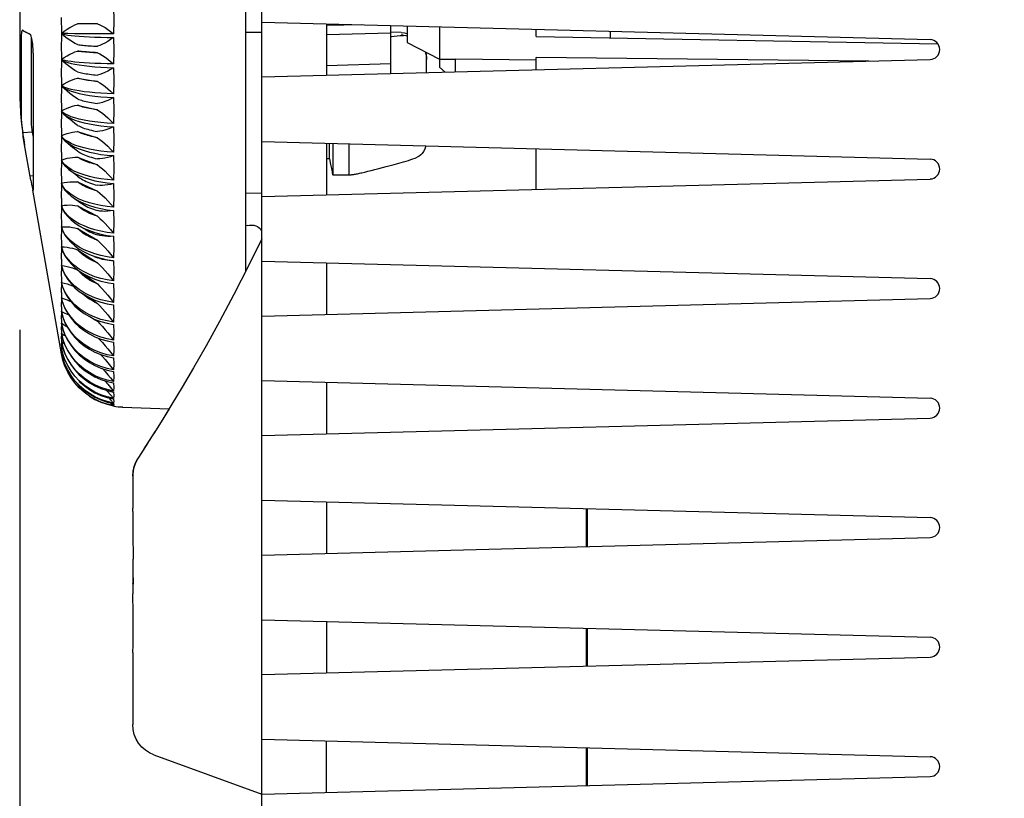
# Model space of a CAD drawing. Header units: inches. Extents: x 0 to 13.8, y 0 to 10.6.
# Tile 19 of 30: x 7.8 to 9, y 4.7 to 5.7. Entities that reach past the tile are written whole.
import ezdxf

# ---------------------------------------------------------------- set-up
doc = ezdxf.new("R2010")
doc.units = ezdxf.units.IN
doc.header["$LTSCALE"] = 0.75625
doc.header["$MEASUREMENT"] = 0
doc.layers.get('0').update_dxf_attribs({"linetype": 'CONTINUOUS'})
doc.styles.get("Standard").update_dxf_attribs({"font": 'txt', "width": 0.8})
doc.dimstyles.new('DIMSTYLE_1', dxfattribs={"dimtxt": 0.10625, "dimasz": 0.125, "dimexe": 0.09, "dimexo": 0.07, "dimgap": 0.0425, "dimtad": 0, "dimtih": 1, "dimtoh": 1, "dimzin": 4, "dimdsep": 46, "dimtxsty": 'Standard', "dimblk": '_FILLED', "dimblk1": '_FILLED', "dimblk2": '_FILLED', "dimcen": 0.09, "dimadec": 0, "dimazin": 0, "dimtfac": 1, "dimtofl": 0, "dimtmove": 0, "dimatfit": 3, "dimldrblk": '_FILLED', "dimfxl": 0, "dimtolj": 1, "dimtzin": 4, "dimarcsym": 0})

# ---------------------------------------------------------------- blocks, each defined once
blk = doc.blocks.new('_FILLED')
at = {"color": 0, "linetype": 'ByBlock'}
blk.add_solid([(0, 0), (-1, 0.2), (-1, -0.2)], dxfattribs=at)
blk = doc.blocks.new('*D2')
at = {"color": 2, "linetype": 'Continuous'}
for p, q in [((7.8186, 5.2825), (7.8186, 3.4611)), ((9.917, 4.1627), (9.917, 3.4611)), ((7.8186, 3.5736), (8.6447, 3.5736)), ((9.917, 3.5736), (9.0909, 3.5736))]:
    blk.add_line(p, q, dxfattribs=at)
at = {"color": 2, "linetype": 'Continuous', "xscale": 0.125, "yscale": 0.125, "zscale": 0.125, "rotation": 180}
blk.add_blockref('_FILLED', (7.8186, 3.5736), dxfattribs=at)
at = {"color": 2, "linetype": 'Continuous', "xscale": 0.125, "yscale": 0.125, "zscale": 0.125}
blk.add_blockref('_FILLED', (9.917, 3.5736), dxfattribs=at)
at = {"color": 2, "linetype": 'Continuous', "insert": (8.8678, 3.6267), "char_height": 0.10625, "width": 0.34, "attachment_point": 2, "line_spacing_factor": 0.9}
blk.add_mtext('2.10', dxfattribs=at)

msp = doc.modelspace()

# ---------------------------------------------------------------- linework, layer by layer
at = {"color": 7, "linetype": 'Continuous'}
for p, q in [((8.1138, 4.2958), (8.1138, 6.0936)), ((8.0942, 5.3534), (8.0942, 5.9659)), ((7.8186, 5.7317), (7.8186, 5.5761)), ((7.8693, 5.6635), (7.8693, 5.6558)), ((7.9133, 5.6557), (7.889, 5.6557)), ((8.1138, 5.6577), (8.9288, 5.6364)), ((7.8222, 5.6477), (7.8218, 5.6477)), ((7.8222, 5.6477), (7.8222, 5.6477)), ((7.8321, 5.642), (7.8245, 5.6464)), ((7.8245, 5.6464), (7.8312, 5.6431)), ((8.1138, 5.6449), (8.0942, 5.6452)), ((8.1926, 5.6556), (8.1926, 5.5928)), ((8.2356, 5.6545), (8.1926, 5.6535)), ((8.1926, 5.6427), (8.2713, 5.6447)), ((8.2713, 5.5949), (8.2713, 5.6536)), ((8.2837, 5.645), (8.2713, 5.6453)), ((8.291, 5.6531), (8.291, 5.6329)), ((8.3304, 5.652), (8.3304, 5.6027)), ((8.4485, 5.64), (8.4485, 5.6489)), ((8.539, 5.6384), (8.539, 5.6466)), ((7.8202, 5.6326), (7.8202, 5.5437)), ((7.8313, 5.6431), (7.8312, 5.6431)), ((7.8694, 5.6356), (7.8693, 5.6317)), ((7.9329, 5.6435), (7.8859, 5.6436)), ((8.291, 5.6329), (8.3304, 5.6125)), ((8.4485, 5.64), (8.9382, 5.6314)), ((7.8328, 5.5366), (7.8328, 5.6309)), ((7.8349, 5.6198), (7.8349, 5.4528)), ((7.8693, 5.6317), (7.8693, 5.6239)), ((7.889, 5.6223), (7.9133, 5.6204)), ((8.1138, 5.5908), (8.9288, 5.6121)), ((8.3146, 5.596), (8.3146, 5.6141)), ((8.3304, 5.6126), (8.3369, 5.6126)), ((8.3369, 5.6126), (8.3435, 5.6126)), ((8.3435, 5.6126), (8.3501, 5.6127)), ((8.3501, 5.5969), (8.3501, 5.6127)), ((8.4485, 5.6112), (8.3501, 5.6127)), ((8.4485, 5.5995), (8.4485, 5.6146)), ((8.8542, 5.6101), (8.4485, 5.6146)), ((7.8694, 5.6038), (7.8693, 5.6)), ((7.8693, 5.6), (7.8693, 5.5923)), ((8.2713, 5.607), (8.1926, 5.6044)), ((8.3376, 5.5966), (8.3304, 5.6027)), ((7.889, 5.5892), (7.9133, 5.5854)), ((7.8694, 5.5724), (7.8693, 5.5686)), ((7.8712, 5.5792), (7.8694, 5.5805)), ((7.8694, 5.5802), (7.8703, 5.5793)), ((7.8694, 5.5763), (7.8694, 5.5724)), ((7.8738, 5.578), (7.8712, 5.5792)), ((7.8713, 5.5783), (7.873, 5.5767)), ((7.8693, 5.5686), (7.8693, 5.5611)), ((7.8712, 5.5476), (7.8694, 5.5494)), ((7.8694, 5.5492), (7.8712, 5.5469)), ((7.889, 5.5564), (7.9133, 5.5508)), ((7.8694, 5.5416), (7.8693, 5.5379)), ((7.8693, 5.5379), (7.8693, 5.5305)), ((7.8738, 5.5458), (7.8712, 5.5476)), ((7.8712, 5.5469), (7.8721, 5.5459)), ((7.8721, 5.546), (7.8783, 5.5403)), ((7.889, 5.5243), (7.9133, 5.5168)), ((7.8342, 5.5234), (7.8222, 5.5228)), ((7.8712, 5.5166), (7.8694, 5.5191)), ((7.8694, 5.5188), (7.8712, 5.5159)), ((7.8738, 5.5143), (7.8712, 5.5166)), ((7.8771, 5.512), (7.8738, 5.5143)), ((7.8748, 5.5122), (7.8835, 5.5047)), ((8.1138, 5.512), (8.9288, 5.4907)), ((7.8322, 5.4649), (7.8245, 5.5082)), ((7.8694, 5.5114), (7.8693, 5.5078)), ((7.8693, 5.5078), (7.8693, 5.5007)), ((7.8912, 5.506), (7.8859, 5.5078)), ((8.1926, 5.51), (8.1926, 5.4472)), ((8.1965, 5.4911), (8.1965, 5.5099)), ((8.2005, 5.5098), (8.2005, 5.472)), ((8.2202, 5.4721), (8.2202, 5.5092)), ((8.4485, 5.4539), (8.4485, 5.5033)), ((7.8712, 5.4866), (7.8694, 5.4896)), ((7.889, 5.4931), (7.9133, 5.4838)), ((8.1965, 5.4911), (8.1926, 5.4911)), ((8.1965, 5.4911), (8.1978, 5.484)), ((7.8694, 5.4822), (7.8693, 5.4788)), ((7.8693, 5.4788), (7.8693, 5.4718)), ((7.8812, 5.4782), (7.8771, 5.4809)), ((7.889, 5.4699), (7.8786, 5.4781)), ((8.1978, 5.484), (8.1987, 5.4792)), ((8.2393, 5.4749), (8.243, 5.4758)), ((8.243, 5.4758), (8.2471, 5.4768)), ((8.2471, 5.4768), (8.2517, 5.478)), ((8.2517, 5.478), (8.2567, 5.4793)), ((8.2567, 5.4793), (8.2653, 5.4816)), ((8.2653, 5.4816), (8.2752, 5.4842)), ((8.2752, 5.4842), (8.2868, 5.4874)), ((7.8312, 5.4705), (7.8349, 5.4706)), ((7.8322, 5.4649), (7.8331, 5.4602)), ((7.8859, 5.4733), (7.8912, 5.4706)), ((8.1138, 5.4451), (8.9288, 5.4664)), ((8.2004, 5.4715), (8.2202, 5.4716)), ((7.8342, 5.4527), (7.8693, 5.2535)), ((7.8712, 5.4576), (7.8694, 5.4612)), ((7.889, 5.4628), (7.9133, 5.4518)), ((7.8693, 5.4508), (7.8693, 5.4441)), ((7.8838, 5.4438), (7.8934, 5.4371)), ((7.8912, 5.442), (7.8859, 5.4447)), ((8.1138, 5.449), (8.0942, 5.4487)), ((7.8712, 5.4298), (7.8694, 5.4339)), ((7.889, 5.4338), (7.9133, 5.4212)), ((7.8693, 5.4241), (7.8693, 5.4178)), ((7.8712, 5.4035), (7.8694, 5.4081)), ((7.8859, 5.4129), (7.8912, 5.4094)), ((7.889, 5.4062), (7.9133, 5.3919)), ((7.8971, 5.4092), (7.8912, 5.412)), ((7.8912, 5.4094), (7.8996, 5.4045)), ((7.9035, 5.4067), (7.8971, 5.4092)), ((8.0959, 5.4097), (8.0942, 5.4092)), ((8.113, 5.404), (8.1136, 5.4022)), ((7.8693, 5.3989), (7.8693, 5.393)), ((8.1138, 5.3936), (8.0982, 5.3613)), ((7.8712, 5.3788), (7.8694, 5.3838)), ((7.8694, 5.3836), (7.8712, 5.3782)), ((7.8859, 5.3848), (7.8912, 5.381)), ((7.8905, 5.3785), (7.889, 5.3801)), ((7.889, 5.3801), (7.9133, 5.3644)), ((7.8971, 5.3803), (7.8912, 5.3834)), ((7.8693, 5.3752), (7.8693, 5.3697)), ((7.8712, 5.3557), (7.8694, 5.3612)), ((7.8694, 5.3611), (7.8712, 5.3552)), ((7.8859, 5.3585), (7.8912, 5.3543)), ((7.8905, 5.354), (7.889, 5.3558)), ((7.889, 5.3558), (7.9133, 5.3386)), ((7.8971, 5.3531), (7.8912, 5.3566)), ((8.1138, 5.3664), (8.9288, 5.345)), ((8.1926, 5.3643), (8.1926, 5.3015)), ((7.8693, 5.3534), (7.8693, 5.3483)), ((7.8922, 5.3523), (7.8905, 5.354)), ((7.8693, 5.3334), (7.8693, 5.3288)), ((7.8859, 5.334), (7.8912, 5.3295)), ((7.8971, 5.3278), (7.8912, 5.3316)), ((7.9268, 5.3399), (7.9329, 5.339)), ((7.9047, 5.3214), (7.9133, 5.3149)), ((8.1138, 5.2994), (8.9288, 5.3208)), ((7.8693, 5.3154), (7.8693, 5.3114)), ((7.8859, 5.3115), (7.8912, 5.3068)), ((7.8971, 5.3046), (7.8912, 5.3087)), ((7.8693, 5.2996), (7.8693, 5.296)), ((7.8693, 5.2859), (7.8693, 5.283)), ((7.8859, 5.2912), (7.8912, 5.2862)), ((7.8971, 5.2836), (7.8912, 5.2879)), ((7.9107, 5.2953), (7.9133, 5.2933)), ((7.9251, 5.2907), (7.9329, 5.2892)), ((7.8859, 5.2732), (7.8912, 5.2679)), ((7.8693, 5.2657), (7.8693, 5.2645)), ((7.8693, 5.2645), (7.8693, 5.2639)), ((7.8694, 5.261), (7.8719, 5.2591)), ((7.8971, 5.2649), (7.8912, 5.2694)), ((7.9251, 5.2692), (7.9329, 5.2677)), ((7.8693, 5.2592), (7.8693, 5.2585)), ((7.8693, 5.2585), (7.8693, 5.2579)), ((7.8693, 5.2551), (7.8693, 5.2546)), ((7.8693, 5.2546), (7.8693, 5.2545)), ((7.8694, 5.256), (7.8709, 5.2547)), ((7.8694, 5.2535), (7.8702, 5.2528)), ((7.8859, 5.2575), (7.8912, 5.252)), ((7.8971, 5.2486), (7.8912, 5.2533)), ((7.9251, 5.2501), (7.9329, 5.2485)), ((7.8859, 5.2443), (7.8912, 5.2387)), ((7.8971, 5.2348), (7.8912, 5.2398)), ((7.8859, 5.2337), (7.8912, 5.2279)), ((7.8971, 5.2237), (7.8912, 5.2288)), ((7.9251, 5.2336), (7.9329, 5.2319)), ((7.8885, 5.2174), (7.8912, 5.2144)), ((7.8909, 5.2202), (7.8912, 5.2198)), ((7.8971, 5.2152), (7.8912, 5.2204)), ((7.8971, 5.2095), (7.8912, 5.2148)), ((7.9251, 5.2197), (7.9329, 5.218)), ((8.1138, 5.2207), (8.9288, 5.1993)), ((8.1926, 5.2186), (8.1926, 5.1558)), ((7.9251, 5.2085), (7.9329, 5.2068)), ((7.9251, 5.2001), (7.9329, 5.1983)), ((7.9271, 5.1996), (7.9294, 5.1972)), ((7.9251, 5.1918), (7.9329, 5.19)), ((7.9294, 5.1972), (7.9329, 5.1933)), ((7.9298, 5.1934), (7.9329, 5.1902)), ((7.9329, 5.19), (7.9332, 5.1897)), ((7.9441, 5.1885), (8.0008, 5.1865)), ((8.0008, 5.1865), (7.9909, 5.1704)), ((7.9931, 5.1739), (7.982, 5.1561)), ((8.1138, 5.1538), (8.9288, 5.1751)), ((7.9837, 5.1589), (7.9701, 5.1374)), ((7.9568, 5.1103), (7.9582, 5.1161)), ((7.9582, 5.1162), (7.957, 5.1111)), ((7.9564, 5.1043), (7.9568, 5.1103)), ((7.9564, 5.1043), (7.9564, 5.0652)), ((7.9564, 5.1043), (7.9564, 5.1043)), ((8.1138, 5.075), (8.9288, 5.0537)), ((8.1926, 5.073), (8.1926, 5.0101)), ((7.9564, 5.0612), (7.9564, 5.0652)), ((8.5099, 5.0185), (8.5099, 5.0646)), ((8.5106, 5.0646), (8.5106, 5.0185)), ((8.1138, 5.0081), (8.9288, 5.0294)), ((7.9569, 5.0094), (7.957, 5.0063)), ((7.957, 5.0063), (7.957, 5.003)), ((7.957, 4.9805), (7.957, 5.003)), ((7.9564, 4.9805), (7.9567, 4.9736)), ((7.957, 4.9805), (7.9564, 4.9805)), ((7.9564, 4.9736), (7.9564, 4.9608)), ((7.9568, 4.9731), (7.9568, 4.9727)), ((7.9568, 4.9727), (7.9568, 4.9726)), ((7.9566, 4.9533), (7.9564, 4.9608)), ((8.1138, 4.9293), (8.9288, 4.908)), ((8.1926, 4.9273), (8.1926, 4.8645)), ((8.5099, 4.8728), (8.5099, 4.919)), ((8.5106, 4.919), (8.5106, 4.8728)), ((7.9566, 4.8895), (7.9564, 4.8821)), ((7.9566, 4.8895), (7.9568, 4.8981)), ((7.9564, 4.8821), (7.9564, 4.8014)), ((8.1138, 4.8624), (8.9288, 4.8838)), ((8.1138, 4.7837), (8.9288, 4.7623)), ((8.1926, 4.7188), (8.1926, 4.7816)), ((8.5099, 4.7271), (8.5099, 4.7733)), ((8.5106, 4.7733), (8.5106, 4.7271)), ((7.9823, 4.7644), (8.1138, 4.7165)), ((8.1138, 4.7167), (8.9288, 4.7381))]:
    msp.add_line(p, q, dxfattribs=at)
for points in [[(7.9329, 5.6758), (7.9331, 5.6704), (7.9332, 5.665), (7.9332, 5.6597), (7.9332, 5.6543), (7.9331, 5.6489), (7.9329, 5.6435)], [(7.8693, 5.6558), (7.8694, 5.6519), (7.8694, 5.6479)], [(7.8694, 5.6438), (7.873, 5.6466), (7.8764, 5.649), (7.8797, 5.6511), (7.8829, 5.6529), (7.886, 5.6545), (7.889, 5.6557)], [(7.9133, 5.6557), (7.9163, 5.6544), (7.9195, 5.6528), (7.9227, 5.651), (7.926, 5.6488), (7.9294, 5.6463), (7.9329, 5.6435)], [(7.8212, 5.6465), (7.8209, 5.6453), (7.8207, 5.6438), (7.8205, 5.642), (7.8203, 5.6399), (7.8202, 5.6377), (7.8202, 5.6352), (7.8202, 5.6326)], [(7.8218, 5.6477), (7.8215, 5.6473), (7.8212, 5.6465)], [(7.8222, 5.6477), (7.8226, 5.6475), (7.8229, 5.6473), (7.823, 5.6472)], [(7.823, 5.6472), (7.8233, 5.647), (7.8237, 5.6468), (7.8241, 5.6466), (7.8245, 5.6464)], [(7.8694, 5.6479), (7.8694, 5.6459), (7.8694, 5.6438)], [(7.8859, 5.6436), (7.8771, 5.6437), (7.8738, 5.6437), (7.8712, 5.6438), (7.8694, 5.6438)], [(8.2837, 5.645), (8.2878, 5.6447), (8.291, 5.644)], [(7.8349, 5.6198), (7.8348, 5.6225), (7.8348, 5.6253), (7.8346, 5.628), (7.8344, 5.6306), (7.8341, 5.633), (7.8338, 5.6352), (7.8335, 5.6373), (7.8331, 5.6391), (7.8327, 5.6406), (7.8322, 5.6418), (7.8317, 5.6426), (7.8313, 5.6431)], [(7.8328, 5.6309), (7.8328, 5.6326), (7.8328, 5.6342), (7.8329, 5.6356), (7.833, 5.637), (7.8331, 5.6381), (7.8332, 5.6386)], [(7.8694, 5.6436), (7.8694, 5.6415), (7.8694, 5.6395), (7.8694, 5.6356)], [(7.889, 5.6302), (7.8859, 5.6317), (7.8828, 5.6335), (7.8796, 5.6356), (7.8763, 5.6379), (7.8729, 5.6406), (7.8694, 5.6436)], [(7.8694, 5.6436), (7.8712, 5.643), (7.8738, 5.6425), (7.8771, 5.6419), (7.8812, 5.6414), (7.8859, 5.641), (7.8912, 5.6405)], [(7.8912, 5.6405), (7.8971, 5.6401), (7.9035, 5.6398), (7.9104, 5.6395), (7.9176, 5.6392), (7.9251, 5.6391), (7.9329, 5.6389)], [(7.9329, 5.6389), (7.9293, 5.6364), (7.9259, 5.6341), (7.9226, 5.6322), (7.9194, 5.6306), (7.9163, 5.6293), (7.9133, 5.6283)], [(7.9329, 5.6389), (7.9331, 5.6335), (7.9332, 5.6282), (7.9332, 5.6228), (7.9332, 5.6174), (7.9331, 5.6121), (7.9329, 5.6067)], [(8.2713, 5.6403), (8.2718, 5.6403), (8.2752, 5.6407), (8.2789, 5.641), (8.2827, 5.6412), (8.2868, 5.6414)], [(8.2868, 5.6414), (8.2862, 5.6415), (8.2857, 5.6416), (8.2852, 5.6417), (8.2847, 5.6417), (8.2842, 5.6418), (8.2837, 5.6418)], [(8.291, 5.6407), (8.2897, 5.641), (8.2868, 5.6414)], [(7.8693, 5.6239), (7.8694, 5.62), (7.8694, 5.6161)], [(7.8694, 5.612), (7.873, 5.6145), (7.8764, 5.6166), (7.8797, 5.6185), (7.8829, 5.62), (7.886, 5.6213), (7.889, 5.6223)], [(7.889, 5.6302), (7.8905, 5.63), (7.8922, 5.6298), (7.8939, 5.6296), (7.8957, 5.6294), (7.8976, 5.6293), (7.8996, 5.6291)], [(7.8996, 5.6213), (7.8976, 5.6214), (7.8957, 5.6216), (7.8939, 5.6218), (7.8922, 5.6219), (7.8905, 5.6221), (7.889, 5.6223)], [(7.8996, 5.6291), (7.9017, 5.6289), (7.9038, 5.6288), (7.9061, 5.6287), (7.9084, 5.6285), (7.9108, 5.6284), (7.9133, 5.6283)], [(7.9133, 5.6204), (7.9108, 5.6205), (7.9084, 5.6207), (7.9061, 5.6208), (7.9038, 5.6209), (7.9017, 5.6211), (7.8996, 5.6213)], [(7.9133, 5.6204), (7.9163, 5.6189), (7.9195, 5.6171), (7.9227, 5.6149), (7.926, 5.6125), (7.9294, 5.6098), (7.9329, 5.6067)], [(8.3129, 5.6215), (8.3135, 5.62), (8.3143, 5.6164), (8.3146, 5.6123)], [(8.3137, 5.6211), (8.3144, 5.6179), (8.3146, 5.6141)], [(7.8694, 5.6161), (7.8694, 5.614), (7.8694, 5.612)], [(7.8912, 5.6085), (7.8859, 5.609), (7.8812, 5.6095), (7.8771, 5.6101), (7.8738, 5.6107), (7.8712, 5.6114), (7.8694, 5.612)], [(7.8694, 5.6118), (7.8694, 5.6097), (7.8694, 5.6078), (7.8694, 5.6038)], [(7.8694, 5.6118), (7.8712, 5.6106), (7.8738, 5.6095), (7.8771, 5.6084), (7.8812, 5.6073), (7.8859, 5.6064), (7.8912, 5.6055)], [(7.889, 5.5969), (7.8859, 5.5987), (7.8828, 5.6007), (7.8796, 5.603), (7.8763, 5.6056), (7.8729, 5.6085), (7.8694, 5.6118)], [(7.9329, 5.6067), (7.9251, 5.6069), (7.9176, 5.6071), (7.9104, 5.6073), (7.9035, 5.6077), (7.8971, 5.6081), (7.8912, 5.6085)], [(7.889, 5.5969), (7.8905, 5.5966), (7.8922, 5.5962), (7.8939, 5.5958), (7.8957, 5.5955), (7.8976, 5.5951), (7.8996, 5.5948)], [(7.8912, 5.6055), (7.8971, 5.6046), (7.9035, 5.6039), (7.9104, 5.6033), (7.9176, 5.6028), (7.9251, 5.6024), (7.9329, 5.6021)], [(7.9329, 5.6021), (7.9293, 5.5999), (7.9259, 5.5979), (7.9226, 5.5963), (7.9194, 5.595), (7.9163, 5.5939), (7.9133, 5.5931)], [(7.9329, 5.6021), (7.9331, 5.5968), (7.9332, 5.5915), (7.9332, 5.5861), (7.9332, 5.5808), (7.9331, 5.5755), (7.9329, 5.5702)], [(7.8693, 5.5923), (7.8694, 5.5884), (7.8694, 5.5845)], [(7.8694, 5.5805), (7.873, 5.5826), (7.8764, 5.5845), (7.8797, 5.5861), (7.8829, 5.5874), (7.886, 5.5884), (7.889, 5.5892)], [(7.8694, 5.5845), (7.8694, 5.5825), (7.8694, 5.5805)], [(7.8996, 5.587), (7.8976, 5.5873), (7.8957, 5.5877), (7.8939, 5.588), (7.8922, 5.5884), (7.8905, 5.5888), (7.889, 5.5892)], [(7.8996, 5.5948), (7.9017, 5.5945), (7.9038, 5.5942), (7.9061, 5.5939), (7.9084, 5.5936), (7.9108, 5.5934), (7.9133, 5.5931)], [(7.9133, 5.5854), (7.9108, 5.5856), (7.9084, 5.5859), (7.9061, 5.5861), (7.9038, 5.5864), (7.9017, 5.5867), (7.8996, 5.587)], [(7.9133, 5.5854), (7.9163, 5.5836), (7.9195, 5.5816), (7.9227, 5.5792), (7.926, 5.5765), (7.9294, 5.5735), (7.9329, 5.5702)], [(7.8694, 5.5802), (7.8694, 5.5783), (7.8694, 5.5763)], [(7.8703, 5.5793), (7.8712, 5.5785), (7.8738, 5.5768), (7.8771, 5.5751), (7.8812, 5.5735), (7.8859, 5.5721), (7.8912, 5.5707)], [(7.889, 5.5641), (7.8859, 5.5661), (7.8828, 5.5683), (7.8796, 5.5708), (7.8763, 5.5737), (7.873, 5.5767)], [(7.8912, 5.5738), (7.8859, 5.5747), (7.8812, 5.5757), (7.8771, 5.5768), (7.8738, 5.578)], [(7.9329, 5.5702), (7.9251, 5.5705), (7.9176, 5.5709), (7.9104, 5.5715), (7.9035, 5.5721), (7.8971, 5.5729), (7.8912, 5.5738)], [(7.8693, 5.5611), (7.8694, 5.5573), (7.8694, 5.5534)], [(7.889, 5.5641), (7.8905, 5.5635), (7.8922, 5.5629), (7.8939, 5.5624), (7.8957, 5.5619), (7.8976, 5.5614), (7.8996, 5.5609)], [(7.8912, 5.5707), (7.8971, 5.5695), (7.9035, 5.5684), (7.9104, 5.5675), (7.9176, 5.5667), (7.9251, 5.5661), (7.9329, 5.5657)], [(7.8996, 5.5609), (7.9017, 5.5604), (7.9038, 5.56), (7.9061, 5.5596), (7.9084, 5.5592), (7.9108, 5.5588), (7.9133, 5.5584)], [(7.9329, 5.5657), (7.9293, 5.5638), (7.9259, 5.5621), (7.9226, 5.5608), (7.9194, 5.5597), (7.9163, 5.559), (7.9133, 5.5584)], [(7.9329, 5.5657), (7.9331, 5.5604), (7.9332, 5.5552), (7.9332, 5.5499), (7.9332, 5.5447), (7.9331, 5.5395), (7.9329, 5.5343)], [(7.8694, 5.5494), (7.873, 5.5513), (7.8764, 5.5528), (7.8797, 5.5541), (7.8829, 5.5552), (7.886, 5.5559), (7.889, 5.5564)], [(7.8694, 5.5534), (7.8694, 5.5514), (7.8694, 5.5494)], [(7.8694, 5.5492), (7.8694, 5.5473), (7.8694, 5.5453), (7.8694, 5.5416)], [(7.8996, 5.5532), (7.8976, 5.5537), (7.8957, 5.5542), (7.8939, 5.5548), (7.8922, 5.5553), (7.8905, 5.5559), (7.889, 5.5564)], [(7.9133, 5.5508), (7.9108, 5.5511), (7.9084, 5.5515), (7.9061, 5.5519), (7.9038, 5.5523), (7.9017, 5.5528), (7.8996, 5.5532)], [(7.9133, 5.5508), (7.9163, 5.5488), (7.9195, 5.5465), (7.9227, 5.5439), (7.926, 5.541), (7.9294, 5.5378), (7.9329, 5.5343)], [(7.8202, 5.5437), (7.8202, 5.543), (7.8202, 5.5421), (7.8203, 5.5409), (7.8204, 5.5396), (7.8205, 5.538), (7.8207, 5.5363), (7.8209, 5.5343), (7.8211, 5.5322), (7.8213, 5.5301), (7.8216, 5.5278), (7.8219, 5.5254), (7.8222, 5.5228)], [(7.8342, 5.5234), (7.8339, 5.5253), (7.8337, 5.5271), (7.8335, 5.5288), (7.8333, 5.5304), (7.8331, 5.5319), (7.833, 5.5332), (7.8329, 5.5344), (7.8328, 5.5353), (7.8328, 5.5361), (7.8328, 5.5366)], [(7.8721, 5.5459), (7.8738, 5.5446), (7.8771, 5.5424), (7.8812, 5.5403), (7.8859, 5.5383), (7.8912, 5.5365)], [(7.8812, 5.5424), (7.8771, 5.5441), (7.8738, 5.5458)], [(7.889, 5.5318), (7.8859, 5.534), (7.8828, 5.5365), (7.8796, 5.5392), (7.8783, 5.5403)], [(7.8912, 5.5395), (7.8859, 5.5409), (7.8812, 5.5424)], [(7.9329, 5.5343), (7.9251, 5.5347), (7.9176, 5.5354), (7.9104, 5.5361), (7.9035, 5.5371), (7.8971, 5.5382), (7.8912, 5.5395)], [(7.8912, 5.5365), (7.8971, 5.5349), (7.9035, 5.5335), (7.9104, 5.5323), (7.9176, 5.5312), (7.9251, 5.5304), (7.9329, 5.5299)], [(7.8693, 5.5305), (7.8694, 5.5267), (7.8694, 5.523)], [(7.8694, 5.5191), (7.873, 5.5206), (7.8764, 5.5219), (7.8797, 5.5228), (7.8829, 5.5236), (7.886, 5.5241), (7.889, 5.5243)], [(7.889, 5.5318), (7.8905, 5.5311), (7.8922, 5.5303), (7.8939, 5.5296), (7.8957, 5.5289), (7.8976, 5.5282), (7.8996, 5.5276)], [(7.8996, 5.5201), (7.8976, 5.5207), (7.8957, 5.5214), (7.8939, 5.5221), (7.8922, 5.5228), (7.8905, 5.5236), (7.889, 5.5243)], [(7.8996, 5.5276), (7.9017, 5.527), (7.9038, 5.5264), (7.9061, 5.5258), (7.9084, 5.5253), (7.9108, 5.5248), (7.9133, 5.5243)], [(7.9329, 5.5299), (7.9293, 5.5283), (7.9259, 5.527), (7.9226, 5.5259), (7.9194, 5.5251), (7.9163, 5.5246), (7.9133, 5.5243)], [(7.9329, 5.5299), (7.9331, 5.5247), (7.9332, 5.5196), (7.9332, 5.5144), (7.9332, 5.5093), (7.9331, 5.5042), (7.9329, 5.4992)], [(7.8245, 5.5082), (7.8241, 5.5106), (7.8237, 5.513), (7.8233, 5.5155), (7.823, 5.5179), (7.8226, 5.5204), (7.8222, 5.5228)], [(7.8349, 5.5188), (7.8348, 5.5193), (7.8345, 5.5213), (7.8342, 5.5234)], [(7.8694, 5.523), (7.8694, 5.521), (7.8694, 5.5191)], [(7.8694, 5.5188), (7.8694, 5.517), (7.8694, 5.5151), (7.8694, 5.5114)], [(7.8712, 5.5159), (7.8738, 5.5131), (7.8748, 5.5122)], [(7.8748, 5.5122), (7.8771, 5.5104), (7.8812, 5.5078), (7.8859, 5.5053), (7.8912, 5.5031)], [(7.8859, 5.5078), (7.8812, 5.5099), (7.8771, 5.512)], [(7.9133, 5.5168), (7.9108, 5.5173), (7.9084, 5.5178), (7.9061, 5.5183), (7.9038, 5.5189), (7.9017, 5.5195), (7.8996, 5.5201)], [(7.9133, 5.5168), (7.9163, 5.5147), (7.9195, 5.5122), (7.9227, 5.5094), (7.926, 5.5063), (7.9294, 5.5029), (7.9329, 5.4992)], [(7.8693, 5.5007), (7.8694, 5.497), (7.8694, 5.4934)], [(7.889, 5.5003), (7.8859, 5.5027), (7.8835, 5.5047)], [(7.889, 5.5003), (7.8905, 5.4994), (7.8922, 5.4985), (7.8939, 5.4976), (7.8957, 5.4967), (7.8976, 5.4959), (7.8996, 5.4951)], [(7.9329, 5.4992), (7.9251, 5.4997), (7.9176, 5.5005), (7.9104, 5.5016), (7.9035, 5.5028), (7.8971, 5.5043), (7.8912, 5.506)], [(7.8912, 5.5031), (7.8971, 5.5011), (7.9035, 5.4993), (7.9104, 5.4978), (7.9176, 5.4965), (7.9251, 5.4955), (7.9329, 5.4949)], [(8.3138, 5.5068), (8.3136, 5.5058), (8.3125, 5.5027), (8.3111, 5.5), (8.3096, 5.4977), (8.3077, 5.4958), (8.3056, 5.4942), (8.3031, 5.4929)], [(7.8694, 5.4934), (7.8694, 5.4915), (7.8694, 5.4896)], [(7.8694, 5.4896), (7.873, 5.4908), (7.8764, 5.4917), (7.8797, 5.4924), (7.8829, 5.4928), (7.886, 5.4931), (7.889, 5.4931)], [(7.8694, 5.4894), (7.8694, 5.4876), (7.8694, 5.4858), (7.8694, 5.4822)], [(7.8694, 5.4894), (7.8712, 5.4859), (7.8738, 5.4825), (7.8771, 5.4793), (7.8786, 5.4781)], [(7.8996, 5.4878), (7.8976, 5.4886), (7.8957, 5.4895), (7.8939, 5.4903), (7.8922, 5.4912), (7.8905, 5.4921), (7.889, 5.4931)], [(7.8996, 5.4951), (7.9017, 5.4943), (7.9038, 5.4936), (7.9061, 5.4929), (7.9084, 5.4923), (7.9108, 5.4916), (7.9133, 5.4911)], [(7.9133, 5.4838), (7.9108, 5.4844), (7.9084, 5.485), (7.9061, 5.4856), (7.9038, 5.4863), (7.9017, 5.4871), (7.8996, 5.4878)], [(7.9329, 5.4949), (7.9293, 5.4936), (7.9259, 5.4926), (7.9226, 5.4918), (7.9194, 5.4913), (7.9163, 5.4911), (7.9133, 5.4911)], [(7.9329, 5.4949), (7.9331, 5.4898), (7.9332, 5.4848), (7.9332, 5.4798), (7.9332, 5.4748), (7.9331, 5.4699), (7.9329, 5.465)], [(8.2868, 5.4874), (8.2897, 5.4883), (8.2926, 5.4892), (8.2954, 5.4901), (8.2982, 5.491), (8.3007, 5.492), (8.3031, 5.4929)], [(7.8771, 5.4809), (7.8738, 5.4837), (7.8712, 5.4866)], [(7.8786, 5.4781), (7.8812, 5.4762), (7.8859, 5.4733)], [(7.8912, 5.4734), (7.8859, 5.4757), (7.8812, 5.4782)], [(7.9133, 5.4838), (7.9163, 5.4814), (7.9195, 5.4788), (7.9227, 5.4758), (7.926, 5.4725), (7.9294, 5.4689), (7.9329, 5.465)], [(8.1987, 5.4792), (8.1991, 5.4771), (8.1995, 5.4753), (8.1998, 5.4738), (8.2, 5.4727), (8.2002, 5.472), (8.2004, 5.4716), (8.2004, 5.4715)], [(7.8693, 5.4718), (7.8694, 5.4683), (7.8694, 5.4648)], [(7.8694, 5.4648), (7.8694, 5.463), (7.8694, 5.4612)], [(7.889, 5.4699), (7.8905, 5.4687), (7.8922, 5.4676), (7.8939, 5.4666), (7.8957, 5.4656), (7.8976, 5.4646), (7.8996, 5.4636)], [(7.9329, 5.465), (7.9251, 5.4657), (7.9176, 5.4667), (7.9104, 5.468), (7.9035, 5.4696), (7.8971, 5.4714), (7.8912, 5.4734)], [(7.8912, 5.4706), (7.8971, 5.4682), (7.9035, 5.4661), (7.9104, 5.4643), (7.9176, 5.4628), (7.9251, 5.4617), (7.9329, 5.4608)], [(7.8996, 5.4636), (7.9017, 5.4627), (7.9038, 5.4619), (7.9061, 5.461), (7.9084, 5.4603), (7.9108, 5.4595), (7.9133, 5.4589)], [(8.2004, 5.4715), (8.2005, 5.4716), (8.2005, 5.472)], [(8.2202, 5.4721), (8.2202, 5.4719), (8.2203, 5.4718), (8.2205, 5.4718), (8.2207, 5.4717), (8.221, 5.4716), (8.2214, 5.4716), (8.2216, 5.4716)], [(8.2216, 5.4716), (8.2218, 5.4716), (8.2223, 5.4716), (8.2229, 5.4717), (8.2236, 5.4718), (8.2243, 5.4719), (8.2251, 5.472), (8.226, 5.4721), (8.227, 5.4723), (8.228, 5.4725), (8.2292, 5.4727), (8.2304, 5.4729), (8.2316, 5.4732), (8.233, 5.4735), (8.2344, 5.4738), (8.236, 5.4741), (8.2393, 5.4749)], [(7.8331, 5.4602), (7.8335, 5.4581), (7.8338, 5.4563), (7.8342, 5.4549)], [(7.8342, 5.4549), (7.8344, 5.4538), (7.8346, 5.453), (7.8348, 5.4526), (7.8348, 5.4525)], [(7.8348, 5.4525), (7.8348, 5.4525), (7.8349, 5.4528)], [(7.8694, 5.4541), (7.8694, 5.4524), (7.8693, 5.4508)], [(7.8694, 5.4612), (7.873, 5.462), (7.8764, 5.4626), (7.8797, 5.463), (7.8829, 5.4631), (7.886, 5.4631), (7.889, 5.4628)], [(7.8694, 5.4609), (7.8694, 5.4592), (7.8694, 5.4575), (7.8694, 5.4541)], [(7.8694, 5.4609), (7.8712, 5.4569), (7.8738, 5.453), (7.8771, 5.4493), (7.8812, 5.4457), (7.8838, 5.4438)], [(7.8859, 5.4447), (7.8812, 5.4477), (7.8771, 5.4508), (7.8738, 5.4541), (7.8712, 5.4576)], [(7.8996, 5.4566), (7.8976, 5.4576), (7.8957, 5.4586), (7.8939, 5.4596), (7.8922, 5.4606), (7.8905, 5.4617), (7.889, 5.4628)], [(7.9133, 5.4518), (7.9108, 5.4525), (7.9084, 5.4533), (7.9061, 5.454), (7.9038, 5.4549), (7.9017, 5.4557), (7.8996, 5.4566)], [(7.9329, 5.4608), (7.9293, 5.4599), (7.9259, 5.4592), (7.9226, 5.4588), (7.9194, 5.4586), (7.9163, 5.4586), (7.9133, 5.4589)], [(7.9133, 5.4518), (7.9163, 5.4493), (7.9195, 5.4464), (7.9227, 5.4433), (7.926, 5.4398), (7.9294, 5.4361), (7.9329, 5.4321)], [(7.9329, 5.4608), (7.9331, 5.456), (7.9332, 5.4511), (7.9332, 5.4463), (7.9332, 5.4415), (7.9331, 5.4368), (7.9329, 5.4321)], [(7.8693, 5.4441), (7.8694, 5.4425), (7.8694, 5.4408), (7.8694, 5.4374)], [(7.8838, 5.4438), (7.8859, 5.4424), (7.8912, 5.4393)], [(7.9329, 5.4321), (7.9251, 5.4329), (7.9176, 5.4341), (7.9104, 5.4356), (7.9035, 5.4374), (7.8971, 5.4396), (7.8912, 5.442)], [(7.8694, 5.4374), (7.8694, 5.4357), (7.8694, 5.4339)], [(7.8694, 5.4339), (7.873, 5.4344), (7.8764, 5.4347), (7.8797, 5.4348), (7.8829, 5.4347), (7.886, 5.4343), (7.889, 5.4338)], [(7.8694, 5.4337), (7.8694, 5.4321), (7.8694, 5.4305), (7.8694, 5.4272)], [(7.8694, 5.4337), (7.8712, 5.4292), (7.8738, 5.4248), (7.8771, 5.4206), (7.8812, 5.4166), (7.8859, 5.4129)], [(7.8912, 5.412), (7.8859, 5.4151), (7.8812, 5.4185), (7.8771, 5.4221), (7.8738, 5.4259), (7.8712, 5.4298)], [(7.8996, 5.4267), (7.8976, 5.4278), (7.8957, 5.4289), (7.8939, 5.4301), (7.8922, 5.4313), (7.8905, 5.4325), (7.889, 5.4338)], [(7.8912, 5.4393), (7.8971, 5.4366), (7.9035, 5.4341), (7.9104, 5.4321), (7.9176, 5.4303), (7.9251, 5.429), (7.9329, 5.428)], [(7.8934, 5.4371), (7.8939, 5.4368), (7.8957, 5.4356), (7.8976, 5.4345), (7.8996, 5.4334)], [(7.8996, 5.4334), (7.9017, 5.4323), (7.9038, 5.4313), (7.9061, 5.4304), (7.9084, 5.4295), (7.9108, 5.4287), (7.9133, 5.4279)], [(7.9329, 5.428), (7.9293, 5.4275), (7.9259, 5.4271), (7.9226, 5.427), (7.9194, 5.4271), (7.9163, 5.4274), (7.9133, 5.4279)], [(7.9329, 5.428), (7.9331, 5.4233), (7.9332, 5.4187), (7.9332, 5.4141), (7.9332, 5.4095), (7.9331, 5.405), (7.9329, 5.4005)], [(7.8694, 5.4272), (7.8694, 5.4257), (7.8693, 5.4241)], [(7.8693, 5.4178), (7.8694, 5.4162), (7.8694, 5.4146), (7.8694, 5.4114)], [(7.9133, 5.4212), (7.9108, 5.4219), (7.9084, 5.4228), (7.9061, 5.4237), (7.9038, 5.4246), (7.9017, 5.4256), (7.8996, 5.4267)], [(7.9133, 5.4212), (7.9163, 5.4185), (7.9195, 5.4155), (7.9227, 5.4122), (7.926, 5.4086), (7.9294, 5.4047), (7.9329, 5.4005)], [(7.8694, 5.4114), (7.8694, 5.4098), (7.8694, 5.4081)], [(7.8694, 5.4081), (7.873, 5.4082), (7.8764, 5.4082), (7.8797, 5.408), (7.8829, 5.4075), (7.886, 5.407), (7.889, 5.4062)], [(7.8694, 5.4079), (7.8694, 5.4064), (7.8694, 5.4048), (7.8694, 5.4018)], [(7.8694, 5.4079), (7.8712, 5.4029), (7.8738, 5.3981), (7.8771, 5.3934), (7.8812, 5.389), (7.8859, 5.3848)], [(7.8996, 5.3981), (7.8976, 5.3994), (7.8957, 5.4006), (7.8939, 5.402), (7.8922, 5.4033), (7.8905, 5.4047), (7.889, 5.4062)], [(7.8912, 5.4094), (7.8971, 5.4063), (7.9035, 5.4035), (7.9104, 5.4012), (7.9176, 5.3992), (7.9251, 5.3977), (7.9329, 5.3967)], [(7.8996, 5.4045), (7.9017, 5.4033), (7.9038, 5.4022), (7.9061, 5.4012), (7.9084, 5.4001), (7.9108, 5.3992), (7.9133, 5.3983)], [(7.9329, 5.4005), (7.9251, 5.4014), (7.9176, 5.4028), (7.9104, 5.4046), (7.9035, 5.4067)], [(8.0959, 5.4097), (8.0988, 5.4102), (8.1015, 5.4103), (8.1041, 5.41), (8.1065, 5.4094), (8.1087, 5.4084), (8.1105, 5.4071), (8.112, 5.4056), (8.113, 5.404)], [(7.8694, 5.4018), (7.8694, 5.4003), (7.8693, 5.3989)], [(7.8693, 5.393), (7.8694, 5.3915), (7.8694, 5.39), (7.8694, 5.3869)], [(7.8912, 5.3834), (7.8859, 5.3869), (7.8812, 5.3907), (7.8771, 5.3948), (7.8738, 5.399), (7.8712, 5.4035)], [(7.9133, 5.3919), (7.9108, 5.3928), (7.9084, 5.3938), (7.9061, 5.3948), (7.9038, 5.3958), (7.9017, 5.397), (7.8996, 5.3981)], [(7.9329, 5.3967), (7.9293, 5.3965), (7.9259, 5.3964), (7.9226, 5.3966), (7.9194, 5.397), (7.9163, 5.3976), (7.9133, 5.3983)], [(7.9133, 5.3919), (7.9163, 5.3891), (7.9195, 5.386), (7.9227, 5.3825), (7.926, 5.3788), (7.9294, 5.3748), (7.9329, 5.3705)], [(7.9329, 5.3967), (7.9331, 5.3922), (7.9332, 5.3878), (7.9332, 5.3834), (7.9332, 5.3791), (7.9331, 5.3748), (7.9329, 5.3705)], [(7.8694, 5.3869), (7.8694, 5.3854), (7.8694, 5.3838)], [(7.8694, 5.3838), (7.873, 5.3836), (7.8764, 5.3832), (7.8796, 5.3827), (7.8828, 5.382), (7.886, 5.3812), (7.889, 5.3801)], [(7.8694, 5.3836), (7.8694, 5.3822), (7.8694, 5.3808), (7.8694, 5.378)], [(7.8912, 5.381), (7.8971, 5.3776), (7.9028, 5.3749)], [(7.9104, 5.3751), (7.9035, 5.3775), (7.8971, 5.3803)], [(7.8694, 5.378), (7.8694, 5.3766), (7.8693, 5.3752)], [(7.8693, 5.3697), (7.8694, 5.3683), (7.8694, 5.367), (7.8694, 5.3641)], [(7.8912, 5.3566), (7.8859, 5.3605), (7.8812, 5.3646), (7.8771, 5.3691), (7.8738, 5.3738), (7.8712, 5.3788)], [(7.8712, 5.3782), (7.8738, 5.3729), (7.8771, 5.3678), (7.8812, 5.363), (7.8859, 5.3585)], [(7.8996, 5.3712), (7.8976, 5.3726), (7.8957, 5.374), (7.8939, 5.3755), (7.8922, 5.377), (7.8905, 5.3785)], [(7.9133, 5.3644), (7.9108, 5.3654), (7.9084, 5.3664), (7.9061, 5.3675), (7.9038, 5.3687), (7.9017, 5.3699), (7.8996, 5.3712)], [(7.9028, 5.3749), (7.9035, 5.3745), (7.9104, 5.3719), (7.9176, 5.3698), (7.9251, 5.3681), (7.9329, 5.3669)], [(7.9095, 5.3719), (7.9108, 5.3714), (7.9133, 5.3704)], [(7.9329, 5.3705), (7.9251, 5.3716), (7.9176, 5.3731), (7.9104, 5.3751)], [(7.9329, 5.3669), (7.9294, 5.3671), (7.9259, 5.3674), (7.9226, 5.3679), (7.9194, 5.3685), (7.9163, 5.3694), (7.9133, 5.3704)], [(7.8694, 5.3559), (7.8694, 5.3546), (7.8693, 5.3534)], [(7.8694, 5.3641), (7.8694, 5.3627), (7.8694, 5.3612)], [(7.8694, 5.3612), (7.873, 5.3607), (7.8764, 5.36), (7.8797, 5.3591), (7.8829, 5.3582), (7.886, 5.357), (7.889, 5.3558)], [(7.8694, 5.3611), (7.8694, 5.3598), (7.8694, 5.3585), (7.8694, 5.3559)], [(7.8912, 5.3316), (7.8859, 5.3358), (7.8812, 5.3404), (7.8771, 5.3452), (7.8738, 5.3504), (7.8712, 5.3557)], [(7.9133, 5.3644), (7.9163, 5.3614), (7.9195, 5.3582), (7.9227, 5.3546), (7.926, 5.3508), (7.9294, 5.3467), (7.9329, 5.3424)], [(7.9329, 5.3669), (7.9331, 5.3627), (7.9332, 5.3585), (7.9332, 5.3544), (7.9332, 5.3504), (7.9331, 5.3463), (7.9329, 5.3424)], [(8.0982, 5.3613), (8.0799, 5.3255), (8.0624, 5.2928)], [(7.8693, 5.3483), (7.8694, 5.347), (7.8694, 5.3458), (7.8694, 5.3432)], [(7.8712, 5.3552), (7.8738, 5.3495), (7.8771, 5.3441), (7.8812, 5.3389), (7.8859, 5.334)], [(7.8912, 5.3543), (7.8971, 5.3506), (7.9035, 5.3473), (7.9104, 5.3444), (7.9176, 5.3421), (7.9251, 5.3403), (7.9268, 5.3399)], [(7.8996, 5.3461), (7.8976, 5.3476), (7.8957, 5.3491), (7.8939, 5.3507), (7.8922, 5.3523)], [(7.9329, 5.3424), (7.9251, 5.3435), (7.9176, 5.3452), (7.9104, 5.3474), (7.9035, 5.35), (7.8971, 5.3531)], [(7.9133, 5.3386), (7.9108, 5.3397), (7.9084, 5.3408), (7.9061, 5.3421), (7.9038, 5.3433), (7.9017, 5.3447), (7.8996, 5.3461)], [(7.8694, 5.3357), (7.8694, 5.3345), (7.8693, 5.3334)], [(7.8694, 5.3432), (7.8694, 5.3419), (7.8694, 5.3405)], [(7.8912, 5.3087), (7.8859, 5.3132), (7.8812, 5.3181), (7.8771, 5.3233), (7.8738, 5.3288), (7.8712, 5.3346), (7.8694, 5.3405)], [(7.8694, 5.3405), (7.873, 5.3396), (7.8764, 5.3386), (7.8797, 5.3374), (7.8829, 5.3362), (7.8845, 5.3355)], [(7.8694, 5.3404), (7.8694, 5.3392), (7.8694, 5.338), (7.8694, 5.3357)], [(7.8712, 5.3341), (7.8738, 5.3281), (7.8771, 5.3222), (7.8812, 5.3167), (7.8859, 5.3115)], [(7.9133, 5.3386), (7.9164, 5.3355), (7.9195, 5.3322), (7.9227, 5.3286), (7.926, 5.3247), (7.9294, 5.3206), (7.9329, 5.3161)], [(7.9329, 5.339), (7.9331, 5.335), (7.9332, 5.3312), (7.9332, 5.3273), (7.9332, 5.3235), (7.9331, 5.3198), (7.9329, 5.3161)], [(7.8693, 5.3288), (7.8694, 5.3277), (7.8694, 5.3265), (7.8694, 5.3242)], [(7.8694, 5.3242), (7.8694, 5.323), (7.8694, 5.3217)], [(7.8912, 5.2879), (7.8859, 5.2927), (7.8812, 5.2979), (7.8771, 5.3035), (7.8738, 5.3093), (7.8712, 5.3154), (7.8694, 5.3217)], [(7.8694, 5.3217), (7.873, 5.3205), (7.8764, 5.3191), (7.8797, 5.3177), (7.8808, 5.3172)], [(7.8694, 5.3216), (7.8694, 5.3206), (7.8694, 5.3195), (7.8694, 5.3174)], [(7.8912, 5.3295), (7.8971, 5.3255), (7.9035, 5.3219), (7.9104, 5.3189), (7.9176, 5.3164), (7.9251, 5.3144), (7.9329, 5.313)], [(7.8996, 5.3229), (7.8976, 5.3245), (7.8957, 5.3261), (7.8943, 5.3274)], [(7.9329, 5.3161), (7.9251, 5.3174), (7.9176, 5.3193), (7.9104, 5.3216), (7.9035, 5.3245), (7.8971, 5.3278)], [(7.9133, 5.3149), (7.9108, 5.316), (7.9084, 5.3173), (7.9061, 5.3186), (7.9038, 5.3199), (7.9017, 5.3214), (7.8996, 5.3229)], [(7.8694, 5.3174), (7.8694, 5.3164), (7.8693, 5.3154)], [(7.8693, 5.3114), (7.8694, 5.3103), (7.8694, 5.3093), (7.8694, 5.3072)], [(7.871, 5.3159), (7.8712, 5.315), (7.8738, 5.3086), (7.8771, 5.3025), (7.8812, 5.2967), (7.8859, 5.2912)], [(7.9133, 5.3149), (7.9164, 5.3117), (7.9195, 5.3083), (7.9227, 5.3046), (7.926, 5.3007), (7.9294, 5.2965), (7.9329, 5.292)], [(7.9329, 5.313), (7.9331, 5.3094), (7.9332, 5.3058), (7.9332, 5.3023), (7.9332, 5.2988), (7.9331, 5.2954), (7.9329, 5.292)], [(7.8694, 5.3013), (7.8694, 5.3004), (7.8693, 5.2996)], [(7.8693, 5.296), (7.8694, 5.2951), (7.8694, 5.2942), (7.8694, 5.2924)], [(7.8694, 5.3072), (7.8694, 5.3061), (7.8694, 5.3051)], [(7.8912, 5.2694), (7.8859, 5.2745), (7.8812, 5.2799), (7.8771, 5.2858), (7.8738, 5.292), (7.8712, 5.2984), (7.8694, 5.3051)], [(7.8694, 5.3051), (7.873, 5.3035), (7.8764, 5.3018), (7.8783, 5.3008)], [(7.8694, 5.3049), (7.8694, 5.304), (7.8694, 5.3031), (7.8694, 5.3013)], [(7.8694, 5.3049), (7.8712, 5.2981), (7.8738, 5.2914), (7.8771, 5.2849), (7.8812, 5.2789), (7.8859, 5.2732)], [(7.8912, 5.3068), (7.8971, 5.3025), (7.9035, 5.2987), (7.9104, 5.2954), (7.9176, 5.2927), (7.9251, 5.2907)], [(7.9329, 5.292), (7.9251, 5.2934), (7.9176, 5.2954), (7.9104, 5.2979), (7.9035, 5.301), (7.8971, 5.3046)], [(7.9133, 5.2933), (7.9108, 5.2945), (7.9084, 5.2958), (7.9061, 5.2972), (7.9043, 5.2983)], [(7.8694, 5.2874), (7.8694, 5.2867), (7.8693, 5.2859)], [(7.8694, 5.2924), (7.8694, 5.2915), (7.8694, 5.2906)], [(7.8912, 5.2533), (7.8859, 5.2586), (7.8812, 5.2643), (7.8771, 5.2705), (7.8738, 5.2769), (7.8712, 5.2836), (7.8694, 5.2906)], [(7.8694, 5.2906), (7.873, 5.2886), (7.8762, 5.2868)], [(7.8694, 5.2905), (7.8694, 5.2897), (7.8694, 5.2889), (7.8694, 5.2874)], [(7.8694, 5.2905), (7.8712, 5.2833), (7.8738, 5.2764), (7.8771, 5.2697), (7.8812, 5.2634), (7.8859, 5.2575)], [(7.8912, 5.2862), (7.8971, 5.2817), (7.9035, 5.2777), (7.9104, 5.2742), (7.9176, 5.2714), (7.9251, 5.2692)], [(7.9329, 5.2702), (7.9251, 5.2717), (7.9176, 5.2738), (7.9104, 5.2765), (7.9035, 5.2797), (7.8971, 5.2836)], [(7.9133, 5.2933), (7.9164, 5.29), (7.9195, 5.2865), (7.9227, 5.2828), (7.926, 5.2789), (7.9294, 5.2747), (7.9329, 5.2702)], [(7.9329, 5.2892), (7.9331, 5.2859), (7.9332, 5.2826), (7.9332, 5.2794), (7.9332, 5.2763), (7.9331, 5.2732), (7.9329, 5.2702)], [(8.0624, 5.2928), (8.0459, 5.2631), (8.0306, 5.2364), (8.0166, 5.2126), (8.004, 5.1918), (7.9931, 5.1739)], [(7.8693, 5.283), (7.8694, 5.2822), (7.8694, 5.2814), (7.8694, 5.2799)], [(7.8694, 5.2758), (7.8694, 5.2752), (7.8693, 5.2746)], [(7.8693, 5.2746), (7.8693, 5.2726), (7.8693, 5.2722)], [(7.8693, 5.2722), (7.8694, 5.2716), (7.8694, 5.271), (7.8694, 5.2698)], [(7.8694, 5.2799), (7.8694, 5.2791), (7.8694, 5.2783)], [(7.8912, 5.2398), (7.8859, 5.2452), (7.8812, 5.2512), (7.8771, 5.2575), (7.8738, 5.2642), (7.8712, 5.2712), (7.8694, 5.2783)], [(7.8694, 5.2783), (7.873, 5.2761), (7.8744, 5.2752)], [(7.8694, 5.2782), (7.8694, 5.2776), (7.8694, 5.277), (7.8694, 5.2758)], [(7.8694, 5.2782), (7.8712, 5.2709), (7.8738, 5.2638), (7.8771, 5.2569), (7.8812, 5.2504), (7.8859, 5.2443)], [(7.9144, 5.2726), (7.9164, 5.2705), (7.9195, 5.267), (7.9227, 5.2633), (7.926, 5.2594), (7.9294, 5.2552), (7.9329, 5.2508)], [(7.8694, 5.2666), (7.8694, 5.2661), (7.8693, 5.2657)], [(7.8693, 5.2639), (7.8694, 5.2634), (7.8694, 5.2629), (7.8694, 5.262)], [(7.8694, 5.2597), (7.8694, 5.2594), (7.8693, 5.2592)], [(7.8694, 5.2698), (7.8694, 5.2691), (7.8694, 5.2685)], [(7.8694, 5.2685), (7.8712, 5.2609), (7.8738, 5.2536), (7.8771, 5.2465), (7.8812, 5.2399), (7.8859, 5.2337)], [(7.8694, 5.2685), (7.8729, 5.266), (7.873, 5.2659)], [(7.8694, 5.2684), (7.8694, 5.2679), (7.8694, 5.2675), (7.8694, 5.2666)], [(7.8694, 5.262), (7.8694, 5.2615), (7.8694, 5.261)], [(7.8694, 5.261), (7.8694, 5.2607), (7.8694, 5.2604), (7.8694, 5.2597)], [(7.8912, 5.2204), (7.8859, 5.2262), (7.8812, 5.2324), (7.8771, 5.2391), (7.8738, 5.2461), (7.8712, 5.2535), (7.8694, 5.261)], [(7.8912, 5.2288), (7.8859, 5.2344), (7.8812, 5.2405), (7.8771, 5.247), (7.8738, 5.2539), (7.8712, 5.2611)], [(7.8912, 5.2679), (7.8971, 5.2632), (7.9035, 5.259), (7.9104, 5.2554), (7.9176, 5.2524), (7.9251, 5.2501)], [(7.9329, 5.2508), (7.9251, 5.2523), (7.9176, 5.2545), (7.9104, 5.2574), (7.9035, 5.2608), (7.8971, 5.2649)], [(7.9329, 5.2677), (7.9331, 5.2647), (7.9332, 5.2618), (7.9332, 5.2589), (7.9332, 5.2561), (7.9331, 5.2534), (7.9329, 5.2508)], [(7.8693, 5.2579), (7.8694, 5.2576), (7.8694, 5.2573), (7.8694, 5.2567)], [(7.8693, 5.2545), (7.8694, 5.2543), (7.8694, 5.2542), (7.8694, 5.254), (7.8694, 5.2538), (7.8694, 5.2537), (7.8694, 5.2535)], [(7.8694, 5.2567), (7.8694, 5.2563), (7.8694, 5.256)], [(7.8912, 5.2148), (7.8859, 5.2206), (7.8812, 5.227), (7.8771, 5.2338), (7.8738, 5.2409), (7.8712, 5.2483), (7.8694, 5.256)], [(7.8912, 5.2119), (7.8859, 5.2178), (7.8812, 5.2242), (7.8771, 5.231), (7.8738, 5.2383), (7.8712, 5.2458), (7.8694, 5.2535)], [(7.8912, 5.252), (7.8971, 5.2471), (7.9035, 5.2428), (7.9104, 5.2391), (7.9176, 5.236), (7.9251, 5.2336)], [(7.9329, 5.2339), (7.9251, 5.2355), (7.9176, 5.2378), (7.9104, 5.2408), (7.9035, 5.2444), (7.8971, 5.2486)], [(7.9172, 5.2526), (7.9195, 5.25), (7.9227, 5.2463), (7.926, 5.2424), (7.9294, 5.2383), (7.9329, 5.2339)], [(7.9329, 5.2485), (7.9331, 5.2459), (7.9332, 5.2434), (7.9332, 5.2409), (7.9332, 5.2385), (7.9331, 5.2361), (7.9329, 5.2339)], [(7.8912, 5.2387), (7.8971, 5.2336), (7.9035, 5.2292), (7.9104, 5.2253), (7.9176, 5.2222), (7.9251, 5.2197)], [(7.8912, 5.2279), (7.8971, 5.2228), (7.9035, 5.2182), (7.9104, 5.2143), (7.9176, 5.211), (7.9251, 5.2085)], [(7.9329, 5.2196), (7.9251, 5.2212), (7.9176, 5.2236), (7.9104, 5.2267), (7.9035, 5.2305), (7.8971, 5.2348)], [(7.9329, 5.208), (7.9251, 5.2097), (7.9176, 5.2122), (7.9104, 5.2154), (7.9035, 5.2192), (7.8971, 5.2237)], [(7.9196, 5.2353), (7.9227, 5.2318), (7.926, 5.2279), (7.9294, 5.2239), (7.9329, 5.2196)], [(7.9329, 5.2319), (7.9331, 5.2297), (7.9332, 5.2275), (7.9332, 5.2254), (7.9332, 5.2234), (7.9331, 5.2215), (7.9329, 5.2196)], [(7.8912, 5.2198), (7.8971, 5.2146), (7.9035, 5.2099), (7.9104, 5.2059), (7.9176, 5.2027), (7.9251, 5.2001)], [(7.8912, 5.2144), (7.8971, 5.2091), (7.9035, 5.2044), (7.9104, 5.2004), (7.9176, 5.1971), (7.9251, 5.1945), (7.9329, 5.1927)], [(7.9329, 5.1902), (7.9251, 5.192), (7.9176, 5.1946), (7.9104, 5.1979), (7.9035, 5.2019), (7.8971, 5.2066), (7.8912, 5.2119)], [(7.9329, 5.1992), (7.9251, 5.201), (7.9176, 5.2035), (7.9104, 5.2067), (7.9035, 5.2107), (7.8971, 5.2152)], [(7.9221, 5.2207), (7.9227, 5.22), (7.926, 5.2162), (7.9294, 5.2122), (7.9329, 5.208)], [(7.9329, 5.218), (7.9331, 5.2161), (7.9332, 5.2144), (7.9332, 5.2127), (7.9332, 5.211), (7.9331, 5.2095), (7.9329, 5.208)], [(7.9329, 5.1933), (7.9251, 5.1951), (7.9176, 5.1976), (7.9104, 5.2009), (7.9035, 5.2049), (7.8971, 5.2095)], [(7.9035, 5.2018), (7.9104, 5.1977), (7.9176, 5.1944), (7.9251, 5.1918)], [(7.9246, 5.2087), (7.926, 5.2072), (7.9294, 5.2033), (7.9329, 5.1992)], [(7.9329, 5.2068), (7.9331, 5.2053), (7.9332, 5.2039), (7.9332, 5.2027), (7.9332, 5.2014), (7.9331, 5.2003), (7.9329, 5.1992)], [(7.9329, 5.1983), (7.9331, 5.1973), (7.9332, 5.1963), (7.9332, 5.1955), (7.9332, 5.1947), (7.9331, 5.1939), (7.9329, 5.1933)], [(7.9329, 5.1927), (7.9331, 5.1921), (7.9332, 5.1916), (7.9332, 5.1911), (7.9332, 5.1907), (7.9331, 5.1904), (7.9329, 5.1902)], [(7.9748, 5.1447), (7.9634, 5.1269), (7.9626, 5.1256)], [(7.9582, 5.1161), (7.9603, 5.1215), (7.9626, 5.1257)], [(7.9626, 5.1256), (7.9601, 5.1211), (7.9582, 5.1162)], [(7.957, 5.1111), (7.9564, 5.106), (7.9564, 5.1043)], [(7.9568, 4.9726), (7.9568, 4.9727), (7.9567, 4.973), (7.9567, 4.9736)], [(7.957, 4.9805), (7.957, 4.9789), (7.957, 4.9774), (7.957, 4.976), (7.9569, 4.9747), (7.9569, 4.9738), (7.9568, 4.9731)], [(7.957, 4.9215), (7.957, 4.9277), (7.9569, 4.9336), (7.9569, 4.9394), (7.9568, 4.9447), (7.9566, 4.9533)], [(7.9568, 4.8981), (7.9569, 4.9034), (7.9569, 4.9092), (7.957, 4.9152), (7.957, 4.9215)], [(7.9823, 4.7644), (7.9769, 4.7669), (7.9718, 4.7701), (7.9674, 4.774), (7.9636, 4.7786), (7.9605, 4.7837), (7.9582, 4.7894), (7.9568, 4.7953), (7.9564, 4.8014)]]:
    msp.add_lwpolyline(points, dxfattribs=at)
for centre, radius, start, end in [((8.9285, 5.6242), 0.0121, 271.4907, 88.5), ((8.2123, 5.576), 0.3937, 180, 189.9999), ((8.9285, 5.4786), 0.0121, 271.4907, 88.5), ((8.9285, 5.3329), 0.0121, 271.4907, 88.5), ((7.9469, 5.2672), 0.0787, 260, 268), ((8.9285, 5.1872), 0.0121, 271.4907, 88.5), ((8.9285, 5.0416), 0.0121, 271.4907, 88.5), ((8.9285, 4.8959), 0.0121, 271.4907, 88.5), ((8.9285, 4.7502), 0.0121, 271.4907, 88.5)]:
    msp.add_arc(centre, radius, start, end, dxfattribs=at)
msp.add_ellipse((9.1424, 5.073), major_axis=(0, 2.0543), ratio=0.57735, start_param=-4.706639, end_param=-4.681413, dxfattribs=at)

# ---------------------------------------------------------------- dimensions: what is measured, and where the dimension line sits
at = {"color": 2, "linetype": 'Continuous'}
dim = msp.add_linear_dim(base=(7.8186, 3.5736), p1=(9.917, 4.2327), p2=(7.8186, 5.3525), angle=180, dimstyle='DIMSTYLE_1', dxfattribs=at)
dim.commit()
dim.dimension.update_dxf_attribs({"geometry": '*D2', "text_midpoint": (8.8678, 3.5736), "dimtype": 160})

doc.saveas('drawing.dxf')
